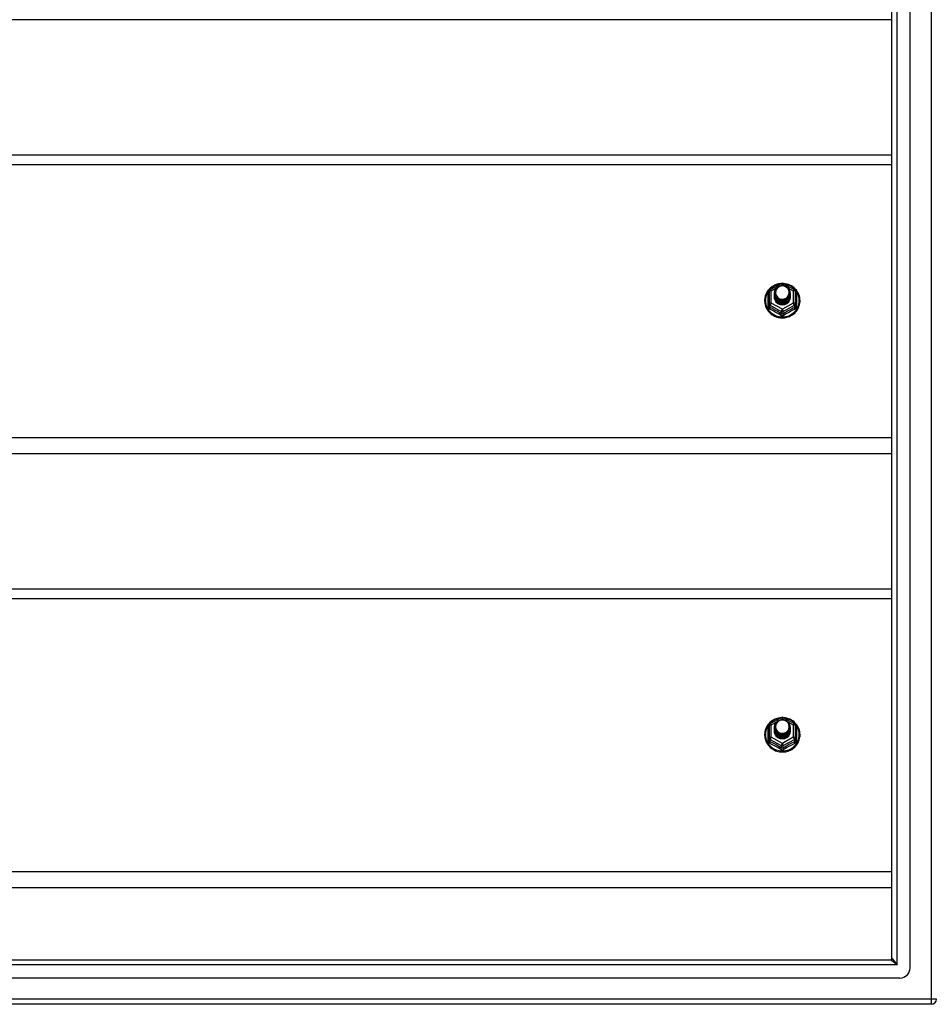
# Model space of a CAD drawing. Header units: inches. Extents: x 80 to 200, y 50 to 96.
# Tile 16 of 28: x 122 to 140, y 51 to 70. Entities that reach past the tile are written whole.
import ezdxf

# ---------------------------------------------------------------- set-up
doc = ezdxf.new("R2010")
doc.units = ezdxf.units.IN
doc.header["$MEASUREMENT"] = 0
doc.layers.add('Visible Edges(ANSI)', color=7, linetype='Continuous', lineweight=25)
doc.layers.add('Visible Tangent Edges(ANSI)', color=7, linetype='Continuous', lineweight=25)

msp = doc.modelspace()

# ---------------------------------------------------------------- linework, layer by layer
at = {"layer": 'Visible Edges(ANSI)'}
for p, q in [((139.578, 51.377), (139.578, 93.96)), ((139.224, 51.565), (139.224, 93.771)), ((139.224, 69.835), (105.09, 69.835)), ((105.09, 67.203), (139.224, 67.203)), ((136.856, 64.582), (137.071, 64.702)), ((137.109, 64.702), (137.323, 64.582)), ((136.836, 64.548), (136.836, 64.308)), ((136.936, 64.517), (136.936, 64.517)), ((136.936, 64.504), (136.936, 64.505)), ((136.936, 64.492), (136.936, 64.492)), ((136.936, 64.479), (136.936, 64.48)), ((136.936, 64.467), (136.936, 64.467)), ((136.936, 64.454), (136.936, 64.454)), ((136.936, 64.442), (136.936, 64.442)), ((137.243, 64.51), (137.243, 64.511)), ((137.243, 64.498), (137.243, 64.498)), ((137.243, 64.485), (137.243, 64.486)), ((137.243, 64.473), (137.243, 64.473)), ((137.243, 64.46), (137.243, 64.461)), ((137.243, 64.448), (137.243, 64.448)), ((137.344, 64.308), (137.344, 64.548)), ((136.836, 64.308), (136.836, 64.263)), ((137.072, 64.296), (137.07, 64.287)), ((137.344, 64.263), (137.344, 64.308)), ((139.224, 61.385), (105.09, 61.385)), ((105.09, 58.753), (139.224, 58.753)), ((136.856, 56.132), (137.071, 56.252)), ((137.109, 56.252), (137.323, 56.132)), ((136.836, 56.098), (136.836, 55.858)), ((136.936, 56.067), (136.936, 56.067)), ((136.936, 56.054), (136.936, 56.055)), ((136.936, 56.042), (136.936, 56.042)), ((136.936, 56.029), (136.936, 56.03)), ((136.936, 56.017), (136.936, 56.017)), ((136.936, 56.004), (136.936, 56.004)), ((136.936, 55.992), (136.936, 55.992)), ((137.243, 56.06), (137.243, 56.061)), ((137.243, 56.048), (137.243, 56.048)), ((137.243, 56.035), (137.243, 56.036)), ((137.243, 56.023), (137.243, 56.023)), ((137.243, 56.01), (137.243, 56.011)), ((137.243, 55.998), (137.243, 55.998)), ((137.344, 55.858), (137.344, 56.098)), ((136.836, 55.858), (136.836, 55.813)), ((137.072, 55.846), (137.07, 55.837)), ((137.344, 55.813), (137.344, 55.858)), ((139.224, 52.935), (105.09, 52.935)), ((80.987, 51.534), (139.193, 51.534)), ((139.381, 51.18), (80.798, 51.18)), ((139.991, 50.668), (80.956, 50.668))]:
    msp.add_line(p, q, dxfattribs=at)
at = {"layer": 'Visible Edges(ANSI)', "flags": 128}
for points in [[(137.064, 64.698), (137.039, 64.695), (137.014, 64.691), (136.99, 64.685), (136.967, 64.677), (136.944, 64.668), (136.922, 64.657), (136.9, 64.644), (136.88, 64.63), (136.861, 64.615), (136.842, 64.598), (136.826, 64.58), (136.81, 64.561), (136.796, 64.541), (136.784, 64.52), (136.773, 64.498), (136.764, 64.475), (136.757, 64.452), (136.751, 64.428), (136.747, 64.404), (136.745, 64.38), (136.745, 64.356), (136.746, 64.331), (136.75, 64.307), (136.755, 64.284), (136.762, 64.26), (136.77, 64.237), (136.781, 64.215), (136.793, 64.194), (136.806, 64.174), (136.821, 64.154), (136.838, 64.136), (136.855, 64.119), (136.874, 64.103), (136.894, 64.089), (136.915, 64.076), (136.937, 64.064), (136.96, 64.054), (136.984, 64.046), (137.008, 64.039), (137.032, 64.035), (137.057, 64.031), (137.082, 64.03), (137.107, 64.03), (137.132, 64.032), (137.156, 64.036), (137.18, 64.042), (137.204, 64.049), (137.227, 64.058), (137.25, 64.068), (137.272, 64.08), (137.292, 64.094), (137.312, 64.109), (137.331, 64.125), (137.348, 64.142), (137.364, 64.161), (137.378, 64.181), (137.391, 64.202), (137.403, 64.223), (137.412, 64.246), (137.42, 64.269), (137.427, 64.292), (137.431, 64.316), (137.434, 64.34), (137.435, 64.364)], [(136.957, 64.443), (136.941, 64.482), (136.936, 64.523), (136.944, 64.564), (136.964, 64.602), (136.994, 64.632), (137.032, 64.652), (137.074, 64.662), (137.118, 64.66), (137.159, 64.645), (137.195, 64.62), (137.222, 64.587), (137.239, 64.547), (137.243, 64.505), (137.235, 64.462), (137.215, 64.424), (137.185, 64.393), (137.148, 64.371), (137.105, 64.36), (137.062, 64.361), (137.02, 64.374), (136.984, 64.398), (136.957, 64.431), (136.941, 64.469), (136.936, 64.511)], [(136.976, 64.419), (136.998, 64.4), (137.025, 64.386), (137.053, 64.377), (137.083, 64.374), (137.113, 64.376), (137.142, 64.385), (137.168, 64.398), (137.192, 64.417), (137.21, 64.44), (137.224, 64.466), (137.232, 64.494), (137.234, 64.524), (137.229, 64.552), (137.218, 64.58), (137.202, 64.604), (137.181, 64.625), (137.156, 64.641), (137.128, 64.651), (137.098, 64.656), (137.068, 64.653), (137.039, 64.645), (137.013, 64.631), (136.991, 64.612), (136.974, 64.588)], [(137.435, 64.364), (137.433, 64.396), (137.429, 64.427), (137.421, 64.457), (137.411, 64.487), (137.398, 64.516), (137.382, 64.543), (137.363, 64.568), (137.342, 64.592), (137.319, 64.614), (137.294, 64.634), (137.268, 64.651), (137.239, 64.666), (137.21, 64.678), (137.179, 64.688), (137.148, 64.694), (137.116, 64.698)], [(136.936, 64.517), (136.936, 64.512), (136.936, 64.508), (136.937, 64.503), (136.937, 64.499), (136.938, 64.494), (136.939, 64.49), (136.94, 64.486), (136.941, 64.481), (136.942, 64.477), (136.943, 64.473), (136.945, 64.468), (136.946, 64.464), (136.948, 64.46), (136.95, 64.456), (136.952, 64.452), (136.954, 64.448), (136.956, 64.444), (136.959, 64.44), (136.961, 64.436), (136.964, 64.433), (136.967, 64.429), (136.97, 64.426), (136.973, 64.422), (136.976, 64.419)], [(136.936, 64.504), (136.937, 64.485), (136.941, 64.466), (136.948, 64.448), (136.957, 64.431), (136.968, 64.415), (136.981, 64.401), (136.996, 64.388), (137.013, 64.378), (137.031, 64.369), (137.05, 64.363), (137.07, 64.36), (137.09, 64.359), (137.11, 64.36), (137.129, 64.364), (137.148, 64.371), (137.166, 64.38), (137.183, 64.391), (137.198, 64.404), (137.212, 64.419), (137.223, 64.435), (137.232, 64.453), (137.238, 64.472), (137.242, 64.491), (137.243, 64.51)], [(137.243, 64.504), (137.243, 64.484), (137.239, 64.464), (137.233, 64.445), (137.225, 64.427), (137.214, 64.409), (137.2, 64.394), (137.185, 64.38), (137.168, 64.369), (137.15, 64.359), (137.13, 64.353), (137.11, 64.348), (137.09, 64.347), (137.069, 64.348), (137.049, 64.352), (137.029, 64.358), (137.011, 64.367), (136.994, 64.378), (136.979, 64.391), (136.966, 64.406), (136.955, 64.422), (136.946, 64.44), (136.94, 64.459), (136.937, 64.479), (136.936, 64.498)], [(136.936, 64.492), (136.937, 64.473), (136.941, 64.454), (136.948, 64.436), (136.957, 64.418), (136.968, 64.403), (136.981, 64.388), (136.996, 64.376), (137.013, 64.365), (137.031, 64.357), (137.05, 64.351), (137.07, 64.347), (137.09, 64.346), (137.11, 64.348), (137.129, 64.352), (137.148, 64.358), (137.166, 64.367), (137.183, 64.378), (137.198, 64.391), (137.212, 64.406), (137.223, 64.423), (137.232, 64.44), (137.238, 64.459), (137.242, 64.478), (137.243, 64.498)], [(137.243, 64.492), (137.243, 64.472), (137.239, 64.452), (137.233, 64.432), (137.225, 64.414), (137.214, 64.397), (137.2, 64.381), (137.185, 64.368), (137.168, 64.356), (137.15, 64.347), (137.13, 64.34), (137.11, 64.336), (137.09, 64.334), (137.069, 64.335), (137.049, 64.339), (137.029, 64.345), (137.011, 64.354), (136.994, 64.365), (136.979, 64.378), (136.966, 64.393), (136.955, 64.41), (136.946, 64.428), (136.94, 64.447), (136.937, 64.466), (136.936, 64.486)], [(136.936, 64.479), (136.937, 64.46), (136.941, 64.441), (136.948, 64.423), (136.957, 64.406), (136.968, 64.39), (136.981, 64.376), (136.996, 64.363), (137.013, 64.353), (137.031, 64.344), (137.05, 64.338), (137.07, 64.335), (137.09, 64.334), (137.11, 64.335), (137.129, 64.339), (137.148, 64.346), (137.166, 64.355), (137.183, 64.366), (137.198, 64.379), (137.212, 64.394), (137.223, 64.41), (137.232, 64.428), (137.238, 64.446), (137.242, 64.466), (137.243, 64.485)], [(137.243, 64.479), (137.243, 64.459), (137.239, 64.439), (137.233, 64.42), (137.225, 64.402), (137.214, 64.384), (137.2, 64.369), (137.185, 64.355), (137.168, 64.344), (137.15, 64.334), (137.13, 64.328), (137.11, 64.323), (137.09, 64.322), (137.069, 64.323), (137.049, 64.326), (137.029, 64.333), (137.011, 64.342), (136.994, 64.353), (136.979, 64.366), (136.966, 64.381), (136.955, 64.397), (136.946, 64.415), (136.94, 64.434), (136.937, 64.453), (136.936, 64.473)], [(136.936, 64.467), (136.937, 64.447), (136.941, 64.429), (136.948, 64.411), (136.957, 64.393), (136.968, 64.378), (136.981, 64.363), (136.996, 64.351), (137.013, 64.34), (137.031, 64.332), (137.05, 64.326), (137.07, 64.322), (137.09, 64.321), (137.11, 64.323), (137.129, 64.327), (137.148, 64.333), (137.166, 64.342), (137.183, 64.353), (137.198, 64.366), (137.212, 64.381), (137.223, 64.398), (137.232, 64.415), (137.238, 64.434), (137.242, 64.453), (137.243, 64.473)], [(137.243, 64.467), (137.243, 64.447), (137.239, 64.427), (137.233, 64.407), (137.225, 64.389), (137.214, 64.372), (137.2, 64.356), (137.185, 64.343), (137.168, 64.331), (137.15, 64.322), (137.13, 64.315), (137.11, 64.311), (137.09, 64.309), (137.069, 64.31), (137.049, 64.314), (137.029, 64.32), (137.011, 64.329), (136.994, 64.34), (136.979, 64.353), (136.966, 64.368), (136.955, 64.385), (136.946, 64.403), (136.94, 64.421), (136.937, 64.441), (136.936, 64.461)], [(136.936, 64.454), (136.937, 64.435), (136.941, 64.416), (136.948, 64.398), (136.957, 64.381), (136.968, 64.365), (136.981, 64.351), (136.996, 64.338), (137.013, 64.328), (137.031, 64.319), (137.05, 64.313), (137.07, 64.31), (137.09, 64.309), (137.11, 64.31), (137.129, 64.314), (137.148, 64.321), (137.166, 64.33), (137.183, 64.341), (137.198, 64.354), (137.212, 64.369), (137.223, 64.385), (137.232, 64.403), (137.238, 64.421), (137.242, 64.441), (137.243, 64.46)], [(137.243, 64.454), (137.243, 64.434), (137.239, 64.414), (137.233, 64.395), (137.225, 64.376), (137.214, 64.359), (137.2, 64.344), (137.185, 64.33), (137.168, 64.319), (137.15, 64.309), (137.13, 64.302), (137.11, 64.298), (137.09, 64.297), (137.069, 64.298), (137.049, 64.301), (137.029, 64.308), (137.011, 64.316), (136.994, 64.328), (136.979, 64.341), (136.966, 64.356), (136.955, 64.372), (136.946, 64.39), (136.94, 64.409), (136.937, 64.428), (136.936, 64.448)], [(136.936, 64.442), (136.937, 64.422), (136.941, 64.404), (136.948, 64.385), (136.957, 64.368), (136.968, 64.352), (136.981, 64.338), (136.996, 64.326), (137.013, 64.315), (137.031, 64.307), (137.05, 64.301), (137.07, 64.297), (137.09, 64.296), (137.11, 64.298), (137.129, 64.302), (137.148, 64.308), (137.166, 64.317), (137.183, 64.328), (137.198, 64.341), (137.212, 64.356), (137.223, 64.373), (137.232, 64.39), (137.238, 64.409), (137.242, 64.428), (137.243, 64.448)], [(137.07, 64.287), (137.062, 64.288), (137.054, 64.29), (137.046, 64.292), (137.038, 64.294), (137.031, 64.297), (137.023, 64.301), (137.016, 64.304), (137.009, 64.309), (137.002, 64.313), (136.995, 64.318), (136.989, 64.323), (136.983, 64.328), (136.978, 64.334), (136.972, 64.34), (136.967, 64.346), (136.963, 64.353), (136.958, 64.359), (136.954, 64.366), (136.951, 64.373), (136.948, 64.381), (136.945, 64.388), (136.943, 64.396), (136.941, 64.404), (136.939, 64.411)], [(136.974, 64.458), (136.973, 64.457), (136.973, 64.457), (136.972, 64.456), (136.971, 64.455), (136.971, 64.455), (136.97, 64.454), (136.969, 64.454), (136.969, 64.453), (136.968, 64.452), (136.967, 64.452), (136.966, 64.451), (136.966, 64.451), (136.965, 64.45), (136.964, 64.449), (136.964, 64.449), (136.963, 64.448), (136.962, 64.448), (136.961, 64.447), (136.961, 64.446), (136.96, 64.446), (136.959, 64.445), (136.958, 64.445), (136.958, 64.444), (136.957, 64.443)], [(136.974, 64.588), (136.973, 64.586), (136.971, 64.583), (136.97, 64.58), (136.969, 64.578), (136.968, 64.575), (136.967, 64.573), (136.966, 64.57), (136.965, 64.567), (136.964, 64.565), (136.964, 64.562), (136.963, 64.559), (136.962, 64.556), (136.962, 64.554), (136.961, 64.551), (136.961, 64.548), (136.961, 64.545), (136.96, 64.543), (136.96, 64.54), (136.96, 64.537), (136.96, 64.534), (136.96, 64.531), (136.96, 64.529), (136.96, 64.526), (136.96, 64.523)], [(136.96, 64.523), (136.96, 64.52), (136.96, 64.517), (136.96, 64.514), (136.96, 64.512), (136.96, 64.509), (136.96, 64.506), (136.96, 64.503), (136.961, 64.501), (136.961, 64.498), (136.962, 64.495), (136.962, 64.492), (136.963, 64.489), (136.963, 64.487), (136.964, 64.484), (136.965, 64.481), (136.966, 64.479), (136.966, 64.476), (136.967, 64.473), (136.968, 64.471), (136.969, 64.468), (136.971, 64.465), (136.972, 64.463), (136.973, 64.46), (136.974, 64.458)], [(137.064, 56.248), (137.039, 56.245), (137.014, 56.241), (136.99, 56.235), (136.967, 56.227), (136.944, 56.218), (136.922, 56.207), (136.9, 56.194), (136.88, 56.18), (136.861, 56.165), (136.842, 56.148), (136.826, 56.13), (136.81, 56.111), (136.796, 56.091), (136.784, 56.07), (136.773, 56.048), (136.764, 56.025), (136.757, 56.002), (136.751, 55.978), (136.747, 55.954), (136.745, 55.93), (136.745, 55.906), (136.746, 55.881), (136.75, 55.857), (136.755, 55.834), (136.762, 55.81), (136.77, 55.787), (136.781, 55.765), (136.793, 55.744), (136.806, 55.724), (136.821, 55.704), (136.838, 55.686), (136.855, 55.669), (136.874, 55.653), (136.894, 55.639), (136.915, 55.626), (136.937, 55.614), (136.96, 55.604), (136.984, 55.596), (137.008, 55.589), (137.032, 55.585), (137.057, 55.581), (137.082, 55.58), (137.107, 55.58), (137.132, 55.582), (137.156, 55.586), (137.18, 55.592), (137.204, 55.599), (137.227, 55.608), (137.25, 55.618), (137.272, 55.63), (137.292, 55.644), (137.312, 55.659), (137.331, 55.675), (137.348, 55.692), (137.364, 55.711), (137.378, 55.731), (137.391, 55.752), (137.403, 55.773), (137.412, 55.796), (137.42, 55.819), (137.427, 55.842), (137.431, 55.866), (137.434, 55.89), (137.435, 55.914)], [(136.957, 55.993), (136.941, 56.032), (136.936, 56.073), (136.944, 56.114), (136.964, 56.152), (136.994, 56.182), (137.032, 56.202), (137.074, 56.212), (137.118, 56.21), (137.159, 56.195), (137.195, 56.17), (137.222, 56.137), (137.239, 56.097), (137.243, 56.055), (137.235, 56.012), (137.215, 55.974), (137.185, 55.943), (137.148, 55.921), (137.105, 55.91), (137.062, 55.911), (137.02, 55.924), (136.984, 55.948), (136.957, 55.981), (136.941, 56.019), (136.936, 56.061)], [(136.976, 55.969), (136.998, 55.95), (137.025, 55.936), (137.053, 55.927), (137.083, 55.924), (137.113, 55.926), (137.142, 55.935), (137.168, 55.948), (137.192, 55.967), (137.21, 55.99), (137.224, 56.016), (137.232, 56.044), (137.234, 56.074), (137.229, 56.102), (137.218, 56.13), (137.202, 56.154), (137.181, 56.175), (137.156, 56.191), (137.128, 56.201), (137.098, 56.206), (137.068, 56.203), (137.039, 56.195), (137.013, 56.181), (136.991, 56.162), (136.974, 56.138)], [(137.435, 55.914), (137.433, 55.946), (137.429, 55.977), (137.421, 56.007), (137.411, 56.037), (137.398, 56.066), (137.382, 56.093), (137.363, 56.118), (137.342, 56.142), (137.319, 56.164), (137.294, 56.184), (137.268, 56.201), (137.239, 56.216), (137.21, 56.228), (137.179, 56.238), (137.148, 56.244), (137.116, 56.248)], [(136.936, 56.067), (136.936, 56.062), (136.936, 56.058), (136.937, 56.053), (136.937, 56.049), (136.938, 56.044), (136.939, 56.04), (136.94, 56.036), (136.941, 56.031), (136.942, 56.027), (136.943, 56.023), (136.945, 56.018), (136.946, 56.014), (136.948, 56.01), (136.95, 56.006), (136.952, 56.002), (136.954, 55.998), (136.956, 55.994), (136.959, 55.99), (136.961, 55.986), (136.964, 55.983), (136.967, 55.979), (136.97, 55.976), (136.973, 55.972), (136.976, 55.969)], [(136.936, 56.054), (136.937, 56.035), (136.941, 56.016), (136.948, 55.998), (136.957, 55.981), (136.968, 55.965), (136.981, 55.951), (136.996, 55.938), (137.013, 55.928), (137.031, 55.919), (137.05, 55.913), (137.07, 55.91), (137.09, 55.909), (137.11, 55.91), (137.129, 55.914), (137.148, 55.921), (137.166, 55.93), (137.183, 55.941), (137.198, 55.954), (137.212, 55.969), (137.223, 55.985), (137.232, 56.003), (137.238, 56.022), (137.242, 56.041), (137.243, 56.06)], [(137.243, 56.054), (137.243, 56.034), (137.239, 56.014), (137.233, 55.995), (137.225, 55.977), (137.214, 55.959), (137.2, 55.944), (137.185, 55.93), (137.168, 55.919), (137.15, 55.909), (137.13, 55.903), (137.11, 55.898), (137.09, 55.897), (137.069, 55.898), (137.049, 55.902), (137.029, 55.908), (137.011, 55.917), (136.994, 55.928), (136.979, 55.941), (136.966, 55.956), (136.955, 55.972), (136.946, 55.99), (136.94, 56.009), (136.937, 56.029), (136.936, 56.048)], [(136.936, 56.042), (136.937, 56.023), (136.941, 56.004), (136.948, 55.986), (136.957, 55.968), (136.968, 55.953), (136.981, 55.938), (136.996, 55.926), (137.013, 55.915), (137.031, 55.907), (137.05, 55.901), (137.07, 55.897), (137.09, 55.896), (137.11, 55.898), (137.129, 55.902), (137.148, 55.908), (137.166, 55.917), (137.183, 55.928), (137.198, 55.941), (137.212, 55.956), (137.223, 55.973), (137.232, 55.99), (137.238, 56.009), (137.242, 56.028), (137.243, 56.048)], [(137.243, 56.042), (137.243, 56.022), (137.239, 56.002), (137.233, 55.982), (137.225, 55.964), (137.214, 55.947), (137.2, 55.931), (137.185, 55.918), (137.168, 55.906), (137.15, 55.897), (137.13, 55.89), (137.11, 55.886), (137.09, 55.884), (137.069, 55.885), (137.049, 55.889), (137.029, 55.895), (137.011, 55.904), (136.994, 55.915), (136.979, 55.928), (136.966, 55.943), (136.955, 55.96), (136.946, 55.978), (136.94, 55.997), (136.937, 56.016), (136.936, 56.036)], [(136.936, 56.029), (136.937, 56.01), (136.941, 55.991), (136.948, 55.973), (136.957, 55.956), (136.968, 55.94), (136.981, 55.926), (136.996, 55.913), (137.013, 55.903), (137.031, 55.894), (137.05, 55.888), (137.07, 55.885), (137.09, 55.884), (137.11, 55.885), (137.129, 55.889), (137.148, 55.896), (137.166, 55.905), (137.183, 55.916), (137.198, 55.929), (137.212, 55.944), (137.223, 55.96), (137.232, 55.978), (137.238, 55.996), (137.242, 56.016), (137.243, 56.035)], [(137.243, 56.029), (137.243, 56.009), (137.239, 55.989), (137.233, 55.97), (137.225, 55.952), (137.214, 55.934), (137.2, 55.919), (137.185, 55.905), (137.168, 55.894), (137.15, 55.884), (137.13, 55.878), (137.11, 55.873), (137.09, 55.872), (137.069, 55.873), (137.049, 55.876), (137.029, 55.883), (137.011, 55.892), (136.994, 55.903), (136.979, 55.916), (136.966, 55.931), (136.955, 55.947), (136.946, 55.965), (136.94, 55.984), (136.937, 56.003), (136.936, 56.023)], [(136.936, 56.017), (136.937, 55.997), (136.941, 55.979), (136.948, 55.961), (136.957, 55.943), (136.968, 55.928), (136.981, 55.913), (136.996, 55.901), (137.013, 55.89), (137.031, 55.882), (137.05, 55.876), (137.07, 55.872), (137.09, 55.871), (137.11, 55.873), (137.129, 55.877), (137.148, 55.883), (137.166, 55.892), (137.183, 55.903), (137.198, 55.916), (137.212, 55.931), (137.223, 55.948), (137.232, 55.965), (137.238, 55.984), (137.242, 56.003), (137.243, 56.023)], [(137.243, 56.017), (137.243, 55.997), (137.239, 55.977), (137.233, 55.957), (137.225, 55.939), (137.214, 55.922), (137.2, 55.906), (137.185, 55.893), (137.168, 55.881), (137.15, 55.872), (137.13, 55.865), (137.11, 55.861), (137.09, 55.859), (137.069, 55.86), (137.049, 55.864), (137.029, 55.87), (137.011, 55.879), (136.994, 55.89), (136.979, 55.903), (136.966, 55.918), (136.955, 55.935), (136.946, 55.953), (136.94, 55.971), (136.937, 55.991), (136.936, 56.011)], [(136.936, 56.004), (136.937, 55.985), (136.941, 55.966), (136.948, 55.948), (136.957, 55.931), (136.968, 55.915), (136.981, 55.901), (136.996, 55.888), (137.013, 55.878), (137.031, 55.869), (137.05, 55.863), (137.07, 55.86), (137.09, 55.859), (137.11, 55.86), (137.129, 55.864), (137.148, 55.871), (137.166, 55.88), (137.183, 55.891), (137.198, 55.904), (137.212, 55.919), (137.223, 55.935), (137.232, 55.953), (137.238, 55.971), (137.242, 55.991), (137.243, 56.01)], [(137.243, 56.004), (137.243, 55.984), (137.239, 55.964), (137.233, 55.945), (137.225, 55.926), (137.214, 55.909), (137.2, 55.894), (137.185, 55.88), (137.168, 55.869), (137.15, 55.859), (137.13, 55.852), (137.11, 55.848), (137.09, 55.847), (137.069, 55.848), (137.049, 55.851), (137.029, 55.858), (137.011, 55.866), (136.994, 55.878), (136.979, 55.891), (136.966, 55.906), (136.955, 55.922), (136.946, 55.94), (136.94, 55.959), (136.937, 55.978), (136.936, 55.998)], [(136.936, 55.992), (136.937, 55.972), (136.941, 55.954), (136.948, 55.935), (136.957, 55.918), (136.968, 55.902), (136.981, 55.888), (136.996, 55.876), (137.013, 55.865), (137.031, 55.857), (137.05, 55.851), (137.07, 55.847), (137.09, 55.846), (137.11, 55.848), (137.129, 55.852), (137.148, 55.858), (137.166, 55.867), (137.183, 55.878), (137.198, 55.891), (137.212, 55.906), (137.223, 55.923), (137.232, 55.94), (137.238, 55.959), (137.242, 55.978), (137.243, 55.998)], [(136.974, 56.008), (136.973, 56.007), (136.973, 56.007), (136.972, 56.006), (136.971, 56.005), (136.971, 56.005), (136.97, 56.004), (136.969, 56.004), (136.969, 56.003), (136.968, 56.002), (136.967, 56.002), (136.966, 56.001), (136.966, 56.001), (136.965, 56), (136.964, 55.999), (136.964, 55.999), (136.963, 55.998), (136.962, 55.998), (136.961, 55.997), (136.961, 55.996), (136.96, 55.996), (136.959, 55.995), (136.958, 55.995), (136.958, 55.994), (136.957, 55.993)], [(136.974, 56.138), (136.973, 56.136), (136.971, 56.133), (136.97, 56.13), (136.969, 56.128), (136.968, 56.125), (136.967, 56.123), (136.966, 56.12), (136.965, 56.117), (136.964, 56.115), (136.964, 56.112), (136.963, 56.109), (136.962, 56.106), (136.962, 56.104), (136.961, 56.101), (136.961, 56.098), (136.961, 56.095), (136.96, 56.093), (136.96, 56.09), (136.96, 56.087), (136.96, 56.084), (136.96, 56.081), (136.96, 56.079), (136.96, 56.076), (136.96, 56.073)], [(136.96, 56.073), (136.96, 56.07), (136.96, 56.067), (136.96, 56.064), (136.96, 56.062), (136.96, 56.059), (136.96, 56.056), (136.96, 56.053), (136.961, 56.051), (136.961, 56.048), (136.962, 56.045), (136.962, 56.042), (136.963, 56.039), (136.963, 56.037), (136.964, 56.034), (136.965, 56.031), (136.966, 56.029), (136.966, 56.026), (136.967, 56.023), (136.968, 56.021), (136.969, 56.018), (136.971, 56.015), (136.972, 56.013), (136.973, 56.01), (136.974, 56.008)], [(137.07, 55.837), (137.062, 55.838), (137.054, 55.84), (137.046, 55.842), (137.038, 55.844), (137.031, 55.847), (137.023, 55.851), (137.016, 55.854), (137.009, 55.859), (137.002, 55.863), (136.995, 55.868), (136.989, 55.873), (136.983, 55.878), (136.978, 55.884), (136.972, 55.89), (136.967, 55.896), (136.963, 55.903), (136.958, 55.909), (136.954, 55.916), (136.951, 55.923), (136.948, 55.931), (136.945, 55.938), (136.943, 55.946), (136.941, 55.954), (136.939, 55.961)]]:
    msp.add_lwpolyline(points, dxfattribs=at)
at = {"layer": 'Visible Edges(ANSI)'}
for centre, radius, start, end in [((137.09, 64.668), 0.0394, 60.8255, 119.1745), ((136.875, 64.548), 0.0394, 119.1745, 180), ((137.304, 64.548), 0.0394, 0, 60.8255), ((137.09, 56.218), 0.0394, 60.8255, 119.1745), ((136.875, 56.098), 0.0394, 119.1745, 180), ((137.304, 56.098), 0.0394, 0, 60.8255), ((139.193, 51.565), 0.031, 270, 0), ((139.381, 51.377), 0.197, 270, 0), ((139.991, 50.767), 0.099, 270, 0)]:
    msp.add_arc(centre, radius, start, end, dxfattribs=at)
for centre, major_axis, start_param, end_param in [((137.09, 64.523), (0.134, 0), 3.671471, 8.899926), ((137.09, 64.438), (-0.158, 0), 6.032414, 9.675269), ((137.09, 64.518), (0.154, 0), 3.669461, 3.875388), ((137.09, 56.073), (0.134, 0), 3.671471, 8.899926), ((137.09, 55.988), (-0.158, 0), 6.032414, 9.675269), ((137.09, 56.068), (0.154, 0), 3.669461, 3.875388)]:
    msp.add_ellipse(centre, major_axis=major_axis, ratio=0.966998, start_param=start_param, end_param=end_param, dxfattribs=at)
at = {"layer": 'Visible Tangent Edges(ANSI)'}
for p, q in [((139.991, 94.569), (139.991, 50.767)), ((139.323, 51.435), (139.323, 93.901)), ((105.09, 67.017), (139.224, 67.017)), ((136.875, 64.558), (136.973, 64.613)), ((137.058, 64.66), (137.09, 64.678)), ((137.09, 64.678), (137.124, 64.658)), ((137.199, 64.616), (137.304, 64.558)), ((136.812, 64.26), (136.812, 64.488)), ((136.875, 64.318), (136.875, 64.558)), ((137.304, 64.558), (137.304, 64.318)), ((137.368, 64.488), (137.368, 64.26)), ((136.855, 64.275), (137.07, 64.155)), ((136.855, 64.23), (136.855, 64.275)), ((137.09, 64.198), (136.875, 64.318)), ((137.304, 64.318), (137.09, 64.198)), ((137.109, 64.155), (137.324, 64.275)), ((137.324, 64.275), (137.324, 64.23)), ((137.07, 64.155), (137.07, 64.111)), ((137.109, 64.111), (137.109, 64.155)), ((139.224, 61.698), (105.09, 61.698)), ((105.09, 58.567), (139.224, 58.567)), ((136.875, 56.108), (136.973, 56.163)), ((137.058, 56.21), (137.09, 56.228)), ((137.09, 56.228), (137.124, 56.208)), ((137.199, 56.166), (137.304, 56.108)), ((136.812, 55.81), (136.812, 56.038)), ((136.875, 55.868), (136.875, 56.108)), ((137.304, 56.108), (137.304, 55.868)), ((137.368, 56.038), (137.368, 55.81)), ((136.855, 55.825), (137.07, 55.705)), ((136.855, 55.78), (136.855, 55.825)), ((137.09, 55.748), (136.875, 55.868)), ((137.304, 55.868), (137.09, 55.748)), ((137.109, 55.705), (137.324, 55.825)), ((137.324, 55.825), (137.324, 55.78)), ((137.07, 55.705), (137.07, 55.661)), ((137.109, 55.661), (137.109, 55.705)), ((139.224, 53.248), (105.09, 53.248)), ((139.224, 51.565), (139.323, 51.435)), ((139.323, 51.435), (80.857, 51.435)), ((139.323, 51.435), (139.193, 51.534)), ((139.991, 50.767), (80.189, 50.767)), ((139.991, 50.767), (139.991, 50.668)), ((140.09, 50.767), (139.991, 50.767))]:
    msp.add_line(p, q, dxfattribs=at)
at = {"layer": 'Visible Tangent Edges(ANSI)', "flags": 128}
for points in [[(136.836, 64.54), (136.834, 64.538), (136.832, 64.537), (136.83, 64.535), (136.829, 64.533), (136.827, 64.531), (136.826, 64.529), (136.824, 64.527), (136.823, 64.525), (136.821, 64.522), (136.82, 64.52), (136.819, 64.518), (136.818, 64.516), (136.817, 64.513), (136.816, 64.511), (136.815, 64.509), (136.814, 64.507), (136.814, 64.504), (136.813, 64.502), (136.813, 64.499), (136.812, 64.497), (136.812, 64.495), (136.812, 64.492), (136.812, 64.49), (136.812, 64.488)], [(137.368, 64.488), (137.368, 64.49), (137.368, 64.492), (137.367, 64.495), (137.367, 64.497), (137.367, 64.499), (137.366, 64.502), (137.366, 64.504), (137.365, 64.507), (137.364, 64.509), (137.364, 64.511), (137.363, 64.513), (137.362, 64.516), (137.361, 64.518), (137.359, 64.52), (137.358, 64.522), (137.357, 64.525), (137.355, 64.527), (137.354, 64.529), (137.352, 64.531), (137.351, 64.533), (137.349, 64.535), (137.347, 64.537), (137.346, 64.538), (137.344, 64.54)], [(136.812, 64.26), (136.812, 64.257), (136.812, 64.254), (136.812, 64.251), (136.813, 64.247), (136.813, 64.244), (136.814, 64.241), (136.815, 64.238), (136.816, 64.235), (136.817, 64.232), (136.819, 64.229), (136.82, 64.226), (136.822, 64.223), (136.823, 64.221), (136.825, 64.218), (136.827, 64.216), (136.829, 64.213), (136.831, 64.211), (136.833, 64.209), (136.836, 64.207), (136.838, 64.205), (136.841, 64.203), (136.843, 64.201), (136.846, 64.199), (136.849, 64.198)], [(136.855, 64.23), (136.854, 64.231), (136.853, 64.232), (136.851, 64.233), (136.85, 64.234), (136.849, 64.235), (136.847, 64.236), (136.846, 64.237), (136.845, 64.238), (136.844, 64.239), (136.843, 64.241), (136.842, 64.242), (136.841, 64.243), (136.84, 64.245), (136.839, 64.246), (136.839, 64.248), (136.838, 64.249), (136.838, 64.251), (136.837, 64.253), (136.837, 64.254), (136.836, 64.256), (136.836, 64.258), (136.836, 64.26), (136.836, 64.262), (136.836, 64.263)], [(137.344, 64.263), (137.344, 64.262), (137.344, 64.26), (137.343, 64.258), (137.343, 64.256), (137.343, 64.254), (137.342, 64.253), (137.342, 64.251), (137.341, 64.249), (137.341, 64.248), (137.34, 64.246), (137.339, 64.245), (137.338, 64.243), (137.337, 64.242), (137.337, 64.241), (137.335, 64.239), (137.334, 64.238), (137.333, 64.237), (137.332, 64.236), (137.331, 64.235), (137.33, 64.234), (137.328, 64.233), (137.327, 64.232), (137.325, 64.231), (137.324, 64.23)], [(137.331, 64.198), (137.333, 64.199), (137.336, 64.201), (137.339, 64.203), (137.341, 64.205), (137.344, 64.207), (137.346, 64.209), (137.348, 64.211), (137.35, 64.213), (137.352, 64.216), (137.354, 64.218), (137.356, 64.221), (137.358, 64.223), (137.359, 64.226), (137.361, 64.229), (137.362, 64.232), (137.363, 64.235), (137.364, 64.238), (137.365, 64.241), (137.366, 64.244), (137.367, 64.247), (137.367, 64.251), (137.368, 64.254), (137.368, 64.257), (137.368, 64.26)], [(137.052, 64.084), (137.055, 64.083), (137.058, 64.081), (137.061, 64.08), (137.064, 64.078), (137.067, 64.077), (137.07, 64.076), (137.074, 64.076), (137.077, 64.075), (137.08, 64.074), (137.083, 64.074), (137.086, 64.074), (137.09, 64.074), (137.093, 64.074), (137.096, 64.074), (137.1, 64.074), (137.103, 64.075), (137.106, 64.076), (137.109, 64.076), (137.112, 64.077), (137.115, 64.078), (137.118, 64.08), (137.121, 64.081), (137.124, 64.083), (137.127, 64.084)], [(137.109, 64.111), (137.108, 64.11), (137.106, 64.109), (137.105, 64.108), (137.103, 64.107), (137.102, 64.107), (137.1, 64.106), (137.098, 64.106), (137.097, 64.105), (137.095, 64.105), (137.093, 64.105), (137.091, 64.105), (137.09, 64.105), (137.088, 64.105), (137.086, 64.105), (137.085, 64.105), (137.083, 64.105), (137.081, 64.106), (137.079, 64.106), (137.078, 64.107), (137.076, 64.107), (137.075, 64.108), (137.073, 64.109), (137.072, 64.11), (137.07, 64.111)], [(136.836, 56.09), (136.834, 56.088), (136.832, 56.087), (136.83, 56.085), (136.829, 56.083), (136.827, 56.081), (136.826, 56.079), (136.824, 56.077), (136.823, 56.075), (136.821, 56.072), (136.82, 56.07), (136.819, 56.068), (136.818, 56.066), (136.817, 56.063), (136.816, 56.061), (136.815, 56.059), (136.814, 56.057), (136.814, 56.054), (136.813, 56.052), (136.813, 56.049), (136.812, 56.047), (136.812, 56.045), (136.812, 56.042), (136.812, 56.04), (136.812, 56.038)], [(137.368, 56.038), (137.368, 56.04), (137.368, 56.042), (137.367, 56.045), (137.367, 56.047), (137.367, 56.049), (137.366, 56.052), (137.366, 56.054), (137.365, 56.057), (137.364, 56.059), (137.364, 56.061), (137.363, 56.063), (137.362, 56.066), (137.361, 56.068), (137.359, 56.07), (137.358, 56.072), (137.357, 56.075), (137.355, 56.077), (137.354, 56.079), (137.352, 56.081), (137.351, 56.083), (137.349, 56.085), (137.347, 56.087), (137.346, 56.088), (137.344, 56.09)], [(136.812, 55.81), (136.812, 55.807), (136.812, 55.804), (136.812, 55.801), (136.813, 55.797), (136.813, 55.794), (136.814, 55.791), (136.815, 55.788), (136.816, 55.785), (136.817, 55.782), (136.819, 55.779), (136.82, 55.776), (136.822, 55.773), (136.823, 55.771), (136.825, 55.768), (136.827, 55.766), (136.829, 55.763), (136.831, 55.761), (136.833, 55.759), (136.836, 55.757), (136.838, 55.755), (136.841, 55.753), (136.843, 55.751), (136.846, 55.749), (136.849, 55.748)], [(136.855, 55.78), (136.854, 55.781), (136.853, 55.782), (136.851, 55.783), (136.85, 55.784), (136.849, 55.785), (136.847, 55.786), (136.846, 55.787), (136.845, 55.788), (136.844, 55.789), (136.843, 55.791), (136.842, 55.792), (136.841, 55.793), (136.84, 55.795), (136.839, 55.796), (136.839, 55.798), (136.838, 55.799), (136.838, 55.801), (136.837, 55.803), (136.837, 55.804), (136.836, 55.806), (136.836, 55.808), (136.836, 55.81), (136.836, 55.812), (136.836, 55.813)], [(137.344, 55.813), (137.344, 55.812), (137.344, 55.81), (137.343, 55.808), (137.343, 55.806), (137.343, 55.804), (137.342, 55.803), (137.342, 55.801), (137.341, 55.799), (137.341, 55.798), (137.34, 55.796), (137.339, 55.795), (137.338, 55.793), (137.337, 55.792), (137.337, 55.791), (137.335, 55.789), (137.334, 55.788), (137.333, 55.787), (137.332, 55.786), (137.331, 55.785), (137.33, 55.784), (137.328, 55.783), (137.327, 55.782), (137.325, 55.781), (137.324, 55.78)], [(137.331, 55.748), (137.333, 55.749), (137.336, 55.751), (137.339, 55.753), (137.341, 55.755), (137.344, 55.757), (137.346, 55.759), (137.348, 55.761), (137.35, 55.763), (137.352, 55.766), (137.354, 55.768), (137.356, 55.771), (137.358, 55.773), (137.359, 55.776), (137.361, 55.779), (137.362, 55.782), (137.363, 55.785), (137.364, 55.788), (137.365, 55.791), (137.366, 55.794), (137.367, 55.797), (137.367, 55.801), (137.368, 55.804), (137.368, 55.807), (137.368, 55.81)], [(137.052, 55.634), (137.055, 55.633), (137.058, 55.631), (137.061, 55.63), (137.064, 55.628), (137.067, 55.627), (137.07, 55.626), (137.074, 55.626), (137.077, 55.625), (137.08, 55.624), (137.083, 55.624), (137.086, 55.624), (137.09, 55.624), (137.093, 55.624), (137.096, 55.624), (137.1, 55.624), (137.103, 55.625), (137.106, 55.626), (137.109, 55.626), (137.112, 55.627), (137.115, 55.628), (137.118, 55.63), (137.121, 55.631), (137.124, 55.633), (137.127, 55.634)], [(137.109, 55.661), (137.108, 55.66), (137.106, 55.659), (137.105, 55.658), (137.103, 55.657), (137.102, 55.657), (137.1, 55.656), (137.098, 55.656), (137.097, 55.655), (137.095, 55.655), (137.093, 55.655), (137.091, 55.655), (137.09, 55.655), (137.088, 55.655), (137.086, 55.655), (137.085, 55.655), (137.083, 55.655), (137.081, 55.656), (137.079, 55.656), (137.078, 55.657), (137.076, 55.657), (137.075, 55.658), (137.073, 55.659), (137.072, 55.66), (137.07, 55.661)]]:
    msp.add_lwpolyline(points, dxfattribs=at)
at = {"layer": 'Visible Tangent Edges(ANSI)'}
for centre, major_axis, ratio, start_param, end_param in [((137.09, 64.37), (0.331, 0), 0.966998, 1.708073, 7.716705), ((137.09, 64.668), (-0.0192, 0.0344), 0.127392, 4.936728, 6.283185), ((137.09, 64.668), (0.0192, 0.0344), 0.127392, 0, 1.346458), ((136.796, 64.503), (0.0394, 0), 0.420933, 5.107073, 6.283185), ((136.875, 64.548), (-0.0394, 0), 0.254784, 4.712389, 6.283185), ((136.875, 64.548), (-0.0192, 0.0344), 0.127392, 4.936728, 6.283185), ((137.304, 64.548), (0.0192, 0.0344), 0.127392, 0, 1.346458), ((137.304, 64.548), (0.0394, 0), 0.254784, 0, 1.570796), ((137.383, 64.503), (-0.0394, 0), 0.420933, 0, 1.176113), ((136.796, 64.263), (0.0394, 0), 0.080687, 5.107073, 6.283185), ((136.875, 64.308), (-0.0394, 0), 0.254784, 4.712389, 6.283185), ((136.875, 64.308), (-0.0394, 0), 0.966998, 0, 1.047198), ((136.836, 64.197), (0.0178, 0.0351), 0.295528, 4.874003, 6.050115), ((136.875, 64.308), (-0.0192, -0.0344), 0.127392, 4.48805, 6.058847), ((136.963, 63.994), (-0.605, 0.361), 0.220649, 4.666525, 5.020223), ((137.217, 63.994), (-0.605, -0.361), 0.220649, 4.404555, 4.758253), ((137.304, 64.308), (0.0394, 0), 0.254784, 0, 1.570796), ((137.304, 64.308), (0.0192, -0.0344), 0.127392, 0.224339, 1.795135), ((137.344, 64.197), (-0.0178, 0.0351), 0.295528, 0.23307, 1.409183), ((137.304, 64.308), (0.0394, 0), 0.966998, 5.235988, 6.283185), ((137.383, 64.263), (-0.0394, 0), 0.080687, 0, 1.176113), ((136.951, 63.974), (0.573, -0.342), 0.220649, 1.524932, 1.878631), ((137.05, 64.078), (0.0205, 0.0336), 0.044718, 0.222707, 1.398819), ((137.09, 64.188), (-0.0192, -0.0344), 0.127392, 4.48805, 6.058847), ((137.09, 64.188), (0.0394, 0), 0.966998, 4.18879, 5.235988), ((137.09, 64.188), (0.0192, -0.0344), 0.127392, 0.224339, 1.795135), ((137.129, 64.078), (-0.0205, 0.0336), 0.044718, 4.884366, 6.060479), ((137.229, 63.974), (0.573, 0.342), 0.220649, 1.262962, 1.61666), ((137.09, 55.92), (0.331, 0), 0.966998, 1.708073, 7.716705), ((137.09, 56.218), (-0.0192, 0.0344), 0.127392, 4.936728, 6.283185), ((137.09, 56.218), (0.0192, 0.0344), 0.127392, 0, 1.346458), ((136.796, 56.053), (0.0394, 0), 0.420933, 5.107073, 6.283185), ((136.875, 56.098), (-0.0394, 0), 0.254784, 4.712389, 6.283185), ((136.875, 56.098), (-0.0192, 0.0344), 0.127392, 4.936728, 6.283185), ((137.304, 56.098), (0.0192, 0.0344), 0.127392, 0, 1.346458), ((137.304, 56.098), (0.0394, 0), 0.254784, 0, 1.570796), ((137.383, 56.053), (-0.0394, 0), 0.420933, 0, 1.176113), ((136.796, 55.813), (0.0394, 0), 0.080687, 5.107073, 6.283185), ((136.875, 55.858), (-0.0394, 0), 0.254784, 4.712389, 6.283185), ((136.875, 55.858), (-0.0394, 0), 0.966998, 0, 1.047198), ((136.836, 55.747), (0.0178, 0.0351), 0.295528, 4.874003, 6.050115), ((136.875, 55.858), (-0.0192, -0.0344), 0.127392, 4.48805, 6.058847), ((136.963, 55.544), (-0.605, 0.361), 0.220649, 4.666525, 5.020223), ((137.217, 55.544), (-0.605, -0.361), 0.220649, 4.404555, 4.758253), ((137.304, 55.858), (0.0394, 0), 0.254784, 0, 1.570796), ((137.304, 55.858), (0.0192, -0.0344), 0.127392, 0.224339, 1.795135), ((137.344, 55.747), (-0.0178, 0.0351), 0.295528, 0.23307, 1.409183), ((137.304, 55.858), (0.0394, 0), 0.966998, 5.235988, 6.283185), ((137.383, 55.813), (-0.0394, 0), 0.080687, 0, 1.176113), ((136.951, 55.524), (0.573, -0.342), 0.220649, 1.524932, 1.878631), ((137.05, 55.628), (0.0205, 0.0336), 0.044718, 0.222707, 1.398819), ((137.09, 55.738), (-0.0192, -0.0344), 0.127392, 4.48805, 6.058847), ((137.09, 55.738), (0.0394, 0), 0.966998, 4.18879, 5.235988), ((137.09, 55.738), (0.0192, -0.0344), 0.127392, 0.224339, 1.795135), ((137.129, 55.628), (-0.0205, 0.0336), 0.044718, 4.884366, 6.060479), ((137.229, 55.524), (0.573, 0.342), 0.220649, 1.262962, 1.61666)]:
    msp.add_ellipse(centre, major_axis=major_axis, ratio=ratio, start_param=start_param, end_param=end_param, dxfattribs=at)

doc.saveas('drawing.dxf')
